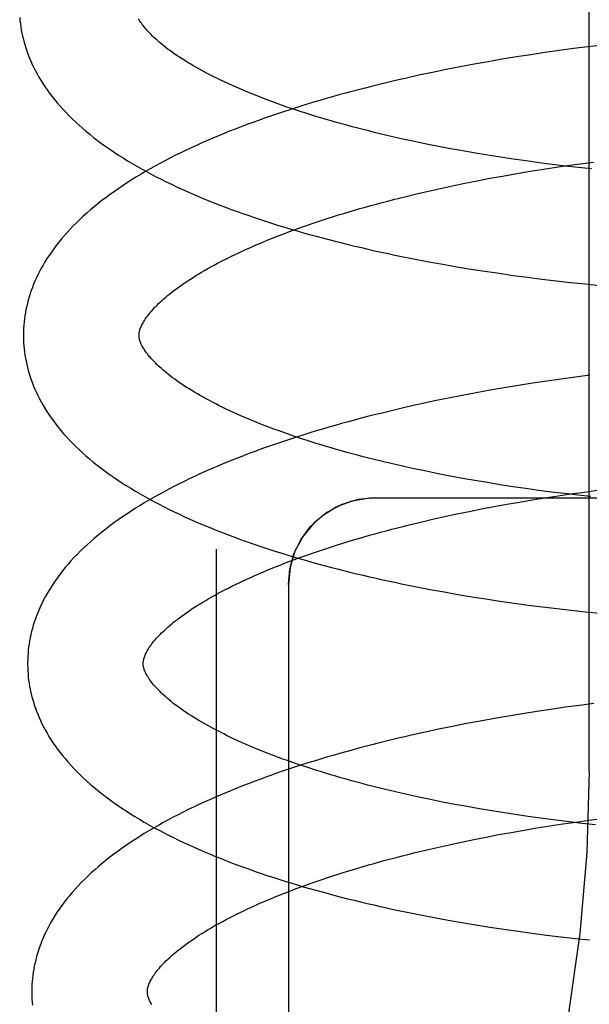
# Model space of a CAD drawing. Header units: inches. Extents: x 0 to 215, y 0 to 139.
# Tile 70 of 117: x 127.7767 to 127.8753, y 50.7105 to 50.8809. Entities that reach past the tile are written whole.
import ezdxf

# ---------------------------------------------------------------- set-up
doc = ezdxf.new("R2010")
doc.units = ezdxf.units.IN
doc.header["$LTSCALE"] = 11.804375
doc.header["$MEASUREMENT"] = 0
doc.linetypes.add('HIDDEN', pattern=[0.2, 0.1, -0.1])
doc.layers.add('DEFAULT_2', color=8, linetype='HIDDEN')

msp = doc.modelspace()

# ---------------------------------------------------------------- linework, layer by layer
at = {"layer": 'DEFAULT_2', "color": 8, "linetype": 'HIDDEN'}
for p, q in [((127.87526, 50.75084), (127.87526, 51.31334)), ((127.8701, 50.87553), (127.86763, 50.87518)), ((127.87259, 50.87586), (127.8701, 50.87553)), ((127.87507, 50.87618), (127.87259, 50.87586)), ((127.87756, 50.87648), (127.87507, 50.87618)), ((127.8578, 50.8736), (127.85536, 50.87316)), ((127.86024, 50.87402), (127.8578, 50.8736)), ((127.86269, 50.87442), (127.86024, 50.87402)), ((127.86516, 50.87481), (127.86269, 50.87442)), ((127.86763, 50.87518), (127.86516, 50.87481)), ((127.85054, 50.87223), (127.84815, 50.87175)), ((127.85295, 50.87271), (127.85054, 50.87223)), ((127.85536, 50.87316), (127.85295, 50.87271)), ((127.84578, 50.87124), (127.84343, 50.87072)), ((127.84815, 50.87175), (127.84578, 50.87124)), ((127.84711, 50.85935), (127.84505, 50.85978)), ((127.84919, 50.85894), (127.84711, 50.85935)), ((127.85129, 50.85854), (127.84919, 50.85894)), ((127.85342, 50.85815), (127.85129, 50.85854)), ((127.85558, 50.85778), (127.85342, 50.85815)), ((127.85775, 50.85742), (127.85558, 50.85778)), ((127.85994, 50.85707), (127.85775, 50.85742)), ((127.86215, 50.85674), (127.85994, 50.85707)), ((127.86437, 50.85642), (127.86215, 50.85674)), ((127.86661, 50.85612), (127.86437, 50.85642)), ((127.86471, 50.85458), (127.86695, 50.85494)), ((127.86886, 50.85583), (127.86661, 50.85612)), ((127.86695, 50.85494), (127.8692, 50.85528)), ((127.87112, 50.85555), (127.86886, 50.85583)), ((127.8692, 50.85528), (127.87146, 50.85561)), ((127.87339, 50.85529), (127.87112, 50.85555)), ((127.87146, 50.85561), (127.87373, 50.85593)), ((127.87567, 50.85505), (127.87339, 50.85529)), ((127.87373, 50.85593), (127.876, 50.85623)), ((127.85592, 50.853), (127.85809, 50.85342)), ((127.85809, 50.85342), (127.86028, 50.85382)), ((127.86028, 50.85382), (127.86249, 50.8542)), ((127.86249, 50.8542), (127.86471, 50.85458)), ((127.84746, 50.85121), (127.84954, 50.85168)), ((127.84954, 50.85168), (127.85164, 50.85213)), ((127.85164, 50.85213), (127.85377, 50.85257)), ((127.85377, 50.85257), (127.85592, 50.853)), ((127.84339, 50.85024), (127.84541, 50.85073)), ((127.84541, 50.85073), (127.84746, 50.85121)), ((127.84755, 50.83898), (127.84995, 50.83854)), ((127.84995, 50.83854), (127.85236, 50.83813)), ((127.85236, 50.83813), (127.85479, 50.83772)), ((127.85479, 50.83772), (127.85723, 50.83734)), ((127.85723, 50.83734), (127.85968, 50.83698)), ((127.85968, 50.83698), (127.86214, 50.83663)), ((127.86214, 50.83663), (127.86461, 50.8363)), ((127.86461, 50.8363), (127.86709, 50.83598)), ((127.86709, 50.83598), (127.86958, 50.83569)), ((127.86958, 50.83569), (127.87207, 50.83541)), ((127.87207, 50.83541), (127.87457, 50.83515)), ((127.87457, 50.83515), (127.87706, 50.8349)), ((127.87289, 50.81901), (127.87041, 50.81868)), ((127.87537, 50.81933), (127.87289, 50.81901)), ((127.86303, 50.81757), (127.86058, 50.81716)), ((127.86548, 50.81796), (127.86303, 50.81757)), ((127.86794, 50.81833), (127.86548, 50.81796)), ((127.87041, 50.81868), (127.86794, 50.81833)), ((127.85332, 50.81585), (127.85092, 50.81538)), ((127.85572, 50.8163), (127.85332, 50.81585)), ((127.85815, 50.81674), (127.85572, 50.8163)), ((127.86058, 50.81716), (127.85815, 50.81674)), ((127.84618, 50.81438), (127.84384, 50.81385)), ((127.84854, 50.81489), (127.84618, 50.81438)), ((127.85092, 50.81538), (127.84854, 50.81489)), ((127.84912, 50.8023), (127.84705, 50.80272)), ((127.85123, 50.8019), (127.84912, 50.8023)), ((127.85335, 50.8015), (127.85123, 50.8019)), ((127.8555, 50.80112), (127.85335, 50.8015)), ((127.85767, 50.80076), (127.8555, 50.80112)), ((127.85986, 50.8004), (127.85767, 50.80076)), ((127.86207, 50.80006), (127.85986, 50.8004)), ((127.86429, 50.79974), (127.86207, 50.80006)), ((127.86653, 50.79943), (127.86429, 50.79974)), ((127.86878, 50.79914), (127.86653, 50.79943)), ((127.87104, 50.79886), (127.86878, 50.79914)), ((127.86991, 50.79849), (127.87217, 50.79882)), ((127.87331, 50.79859), (127.87104, 50.79886)), ((127.87217, 50.79882), (127.87444, 50.79913)), ((127.87559, 50.79834), (127.87331, 50.79859)), ((127.87444, 50.79913), (127.87672, 50.79944)), ((127.83823, 50.79815), (128.05823, 50.79815)), ((127.85881, 50.79662), (127.861, 50.79703)), ((127.861, 50.79703), (127.86321, 50.79741)), ((127.86321, 50.79741), (127.86543, 50.79779)), ((127.86543, 50.79779), (127.86767, 50.79814)), ((127.86767, 50.79814), (127.86991, 50.79849)), ((127.85026, 50.79489), (127.85236, 50.79534)), ((127.85236, 50.79534), (127.85449, 50.79578)), ((127.85449, 50.79578), (127.85664, 50.79621)), ((127.85664, 50.79621), (127.85881, 50.79662)), ((127.84411, 50.79345), (127.84613, 50.79394)), ((127.84613, 50.79394), (127.84818, 50.79442)), ((127.84818, 50.79442), (127.85026, 50.79489)), ((127.81073, 50.78926), (127.81073, 50.59992)), ((127.82323, 50.78315), (127.82323, 50.61023)), ((127.84777, 50.78228), (127.85016, 50.78184)), ((127.85016, 50.78184), (127.85255, 50.78142)), ((127.85255, 50.78142), (127.85497, 50.78102)), ((127.85497, 50.78102), (127.85739, 50.78064)), ((127.85739, 50.78064), (127.85983, 50.78027)), ((127.85983, 50.78027), (127.86228, 50.77992)), ((127.86228, 50.77992), (127.86474, 50.77958)), ((127.86474, 50.77958), (127.86721, 50.77927)), ((127.86721, 50.77927), (127.86968, 50.77897)), ((127.86968, 50.77897), (127.87216, 50.77869)), ((127.87216, 50.77869), (127.87465, 50.77842)), ((127.87465, 50.77842), (127.87714, 50.77817)), ((127.8662, 50.76116), (127.86375, 50.76078)), ((127.86866, 50.76153), (127.8662, 50.76116)), ((127.87113, 50.76189), (127.86866, 50.76153)), ((127.87361, 50.76222), (127.87113, 50.76189)), ((127.87609, 50.76254), (127.87361, 50.76222)), ((127.85644, 50.75951), (127.85404, 50.75906)), ((127.85887, 50.75995), (127.85644, 50.75951)), ((127.8613, 50.76037), (127.85887, 50.75995)), ((127.86375, 50.76078), (127.8613, 50.76037)), ((127.84926, 50.75809), (127.8469, 50.75759)), ((127.85164, 50.75858), (127.84926, 50.75809)), ((127.85404, 50.75906), (127.85164, 50.75858)), ((127.8469, 50.75759), (127.84456, 50.75706)), ((127.84991, 50.7455), (127.84783, 50.74592)), ((127.85201, 50.74509), (127.84991, 50.7455)), ((127.85414, 50.7447), (127.85201, 50.74509)), ((127.85628, 50.74432), (127.85414, 50.7447)), ((127.85845, 50.74395), (127.85628, 50.74432)), ((127.86064, 50.7436), (127.85845, 50.74395)), ((127.86285, 50.74326), (127.86064, 50.7436)), ((127.86507, 50.74294), (127.86285, 50.74326)), ((127.86731, 50.74263), (127.86507, 50.74294)), ((127.86956, 50.74234), (127.86731, 50.74263)), ((127.87182, 50.74206), (127.86956, 50.74234)), ((127.87297, 50.74204), (127.87524, 50.74235)), ((127.87524, 50.74235), (127.87752, 50.74265)), ((127.8618, 50.74025), (127.864, 50.74063)), ((127.864, 50.74063), (127.86623, 50.74101)), ((127.86623, 50.74101), (127.86846, 50.74137)), ((127.86846, 50.74137), (127.87071, 50.74171)), ((127.87071, 50.74171), (127.87297, 50.74204)), ((127.87409, 50.74179), (127.87182, 50.74206)), ((127.87637, 50.74154), (127.87409, 50.74179)), ((127.85316, 50.73857), (127.85529, 50.73901)), ((127.85529, 50.73901), (127.85744, 50.73943)), ((127.85744, 50.73943), (127.85961, 50.73985)), ((127.85961, 50.73985), (127.8618, 50.74025)), ((127.84693, 50.73717), (127.84898, 50.73765)), ((127.84898, 50.73765), (127.85106, 50.73811)), ((127.85106, 50.73811), (127.85316, 50.73857)), ((127.84491, 50.73668), (127.84693, 50.73717)), ((127.84847, 50.7255), (127.85085, 50.72506)), ((127.85085, 50.72506), (127.85325, 50.72464)), ((127.85325, 50.72464), (127.85566, 50.72423)), ((127.85566, 50.72423), (127.85809, 50.72385)), ((127.85809, 50.72385), (127.86052, 50.72348)), ((127.86052, 50.72348), (127.86297, 50.72313)), ((127.86297, 50.72313), (127.86543, 50.7228)), ((127.86543, 50.7228), (127.8679, 50.72248)), ((127.8679, 50.72248), (127.87037, 50.72218)), ((127.87037, 50.72218), (127.87285, 50.7219)), ((127.87285, 50.7219), (127.87533, 50.72163))]:
    msp.add_line(p, q, dxfattribs=at)
for points in [[(127.77674, 50.88123), (127.77679, 50.88069), (127.77685, 50.88015), (127.77693, 50.87962), (127.77702, 50.87908), (127.77712, 50.87854), (127.77724, 50.878), (127.77737, 50.87746), (127.77751, 50.87692), (127.77767, 50.87638), (127.77784, 50.87584), (127.77802, 50.8753), (127.77822, 50.87476), (127.77844, 50.87422), (127.77867, 50.87367), (127.77892, 50.87313), (127.77918, 50.87258), (127.77946, 50.87203), (127.77975, 50.87149), (127.78006, 50.87094), (127.78039, 50.87039), (127.78074, 50.86983), (127.7811, 50.86928), (127.78149, 50.86873), (127.78189, 50.86817), (127.78231, 50.86762), (127.78275, 50.86706), (127.78321, 50.86651), (127.78369, 50.86595), (127.78418, 50.8654), (127.7847, 50.86485), (127.78524, 50.86429), (127.7858, 50.86374), (127.78637, 50.8632), (127.78697, 50.86265), (127.78758, 50.86211), (127.78821, 50.86157), (127.78886, 50.86104), (127.78953, 50.86051), (127.79021, 50.85998), (127.79091, 50.85946), (127.79163, 50.85895), (127.79236, 50.85844), (127.7931, 50.85794), (127.79386, 50.85744), (127.79463, 50.85695), (127.79541, 50.85647), (127.79621, 50.85599), (127.79701, 50.85552), (127.79783, 50.85505), (127.79867, 50.85459), (127.79951, 50.85414), (127.80036, 50.8537), (127.80122, 50.85326), (127.8021, 50.85282), (127.80298, 50.85239), (127.80388, 50.85197), (127.80478, 50.85155), (127.8057, 50.85114), (127.80662, 50.85074), (127.80756, 50.85034), (127.8085, 50.84994), (127.80945, 50.84955), (127.81041, 50.84917), (127.81138, 50.84879), (127.81236, 50.84842), (127.81335, 50.84805), (127.81434, 50.84769), (127.81535, 50.84733), (127.81636, 50.84698), (127.81738, 50.84663), (127.81841, 50.84628), (127.81945, 50.84595), (127.82049, 50.84561), (127.82154, 50.84528), (127.8226, 50.84496), (127.82367, 50.84464), (127.82474, 50.84432), (127.82582, 50.84401), (127.82691, 50.84371), (127.82801, 50.84341), (127.82911, 50.84311), (127.83022, 50.84282), (127.83133, 50.84253), (127.83245, 50.84225), (127.83358, 50.84197), (127.83472, 50.8417), (127.83586, 50.84143), (127.837, 50.84116), (127.83815, 50.8409), (127.83931, 50.84065), (127.84047, 50.8404), (127.84164, 50.84015), (127.84281, 50.83991), (127.84399, 50.83967), (127.84517, 50.83943), (127.84755, 50.83898)], [(127.84505, 50.85978), (127.84303, 50.86022), (127.84202, 50.86044), (127.84103, 50.86067), (127.84004, 50.8609), (127.83906, 50.86113), (127.83809, 50.86137), (127.83713, 50.86161), (127.83617, 50.86185), (127.83523, 50.86209), (127.83429, 50.86234), (127.83336, 50.86259), (127.83245, 50.86284), (127.83154, 50.8631), (127.83064, 50.86335), (127.82974, 50.86361), (127.82886, 50.86387), (127.82799, 50.86414), (127.82713, 50.8644), (127.82628, 50.86467), (127.82544, 50.86494), (127.82461, 50.86521), (127.82379, 50.86549), (127.82299, 50.86576), (127.82219, 50.86604), (127.8214, 50.86632), (127.82063, 50.8666), (127.81987, 50.86688), (127.81912, 50.86716), (127.81838, 50.86745), (127.81765, 50.86773), (127.81694, 50.86802), (127.81623, 50.8683), (127.81554, 50.86859), (127.81486, 50.86888), (127.8142, 50.86917), (127.81354, 50.86946), (127.8129, 50.86975), (127.81228, 50.87004), (127.81166, 50.87033), (127.81106, 50.87062), (127.81047, 50.87092), (127.80989, 50.87121), (127.80932, 50.8715), (127.80877, 50.87179), (127.80824, 50.87208), (127.80771, 50.87237), (127.8072, 50.87266), (127.8067, 50.87294), (127.80622, 50.87323), (127.80574, 50.87351), (127.80529, 50.8738), (127.80484, 50.87408), (127.80441, 50.87436), (127.80399, 50.87464), (127.80359, 50.87492), (127.80319, 50.87519), (127.80281, 50.87546), (127.80245, 50.87573), (127.80209, 50.876), (127.80175, 50.87627), (127.80142, 50.87653), (127.80111, 50.87679), (127.8008, 50.87705), (127.80051, 50.8773), (127.80023, 50.87755), (127.79997, 50.8778), (127.79972, 50.87804), (127.79947, 50.87828), (127.79924, 50.87852), (127.79903, 50.87875), (127.79882, 50.87897), (127.79862, 50.8792), (127.79844, 50.87941), (127.79826, 50.87963), (127.7981, 50.87984), (127.79794, 50.88005), (127.7978, 50.88025), (127.79766, 50.88045), (127.79754, 50.88064), (127.79742, 50.88083), (127.79731, 50.88101)], [(127.84343, 50.87072), (127.84226, 50.87045), (127.8411, 50.87018), (127.83994, 50.8699), (127.83878, 50.86962), (127.83764, 50.86933), (127.83649, 50.86904), (127.83536, 50.86875), (127.83423, 50.86845), (127.8331, 50.86815), (127.83198, 50.86784), (127.83087, 50.86753), (127.82977, 50.86721), (127.82867, 50.86689), (127.82757, 50.86657), (127.82649, 50.86624), (127.82541, 50.86591), (127.82434, 50.86557), (127.82328, 50.86523), (127.82222, 50.86488), (127.82117, 50.86453), (127.82013, 50.86418), (127.8191, 50.86381), (127.81807, 50.86345), (127.81706, 50.86308), (127.81605, 50.86271), (127.81505, 50.86233), (127.81405, 50.86194), (127.81307, 50.86156), (127.81209, 50.86116), (127.81113, 50.86076), (127.81017, 50.86036), (127.80922, 50.85995), (127.80828, 50.85954), (127.80735, 50.85912), (127.80643, 50.8587), (127.80552, 50.85827), (127.80461, 50.85783), (127.80372, 50.8574), (127.80284, 50.85695), (127.80197, 50.8565), (127.80111, 50.85604), (127.80026, 50.85558), (127.79942, 50.85511), (127.79859, 50.85464), (127.79777, 50.85416), (127.79697, 50.85368), (127.79618, 50.85319), (127.79539, 50.85269), (127.79462, 50.85218), (127.79387, 50.85167), (127.79312, 50.85116), (127.7924, 50.85064), (127.79168, 50.85011), (127.79098, 50.84958), (127.7903, 50.84904), (127.78963, 50.8485), (127.78898, 50.84795), (127.78834, 50.8474), (127.78773, 50.84685), (127.78713, 50.84629), (127.78656, 50.84573), (127.786, 50.84517), (127.78546, 50.84461), (127.78494, 50.84405), (127.78443, 50.84348), (127.78395, 50.84292), (127.78349, 50.84235), (127.78305, 50.84179), (127.78262, 50.84122), (127.78222, 50.84066), (127.78183, 50.84009), (127.78146, 50.83953), (127.78111, 50.83897), (127.78078, 50.83841), (127.78047, 50.83785), (127.78017, 50.83729), (127.77989, 50.83674), (127.77963, 50.83618), (127.77938, 50.83563), (127.77915, 50.83508), (127.77893, 50.83453), (127.77873, 50.83399), (127.77855, 50.83344), (127.77838, 50.83289), (127.77822, 50.83235), (127.77808, 50.83181), (127.77795, 50.83127), (127.77783, 50.83073), (127.77773, 50.83018), (127.77764, 50.82964), (127.77757, 50.82911), (127.7775, 50.82857), (127.77746, 50.82803), (127.77742, 50.82749), (127.7774, 50.82695), (127.77739, 50.82642), (127.77739, 50.82597)], [(127.79739, 50.82622), (127.79739, 50.82633), (127.79739, 50.82644), (127.7974, 50.82656), (127.79742, 50.82668), (127.79744, 50.82681), (127.79747, 50.82694), (127.7975, 50.82708), (127.79755, 50.82722), (127.7976, 50.82738), (127.79766, 50.82753), (127.79773, 50.8277), (127.7978, 50.82788), (127.79789, 50.82805), (127.79798, 50.82824), (127.79809, 50.82843), (127.7982, 50.82862), (127.79832, 50.82882), (127.79845, 50.82902), (127.79859, 50.82923), (127.79874, 50.82944), (127.7989, 50.82965), (127.79907, 50.82987), (127.79925, 50.8301), (127.79945, 50.83033), (127.79965, 50.83056), (127.79986, 50.8308), (127.80009, 50.83104), (127.80033, 50.83129), (127.80058, 50.83154), (127.80084, 50.8318), (127.80111, 50.83205), (127.8014, 50.83231), (127.8017, 50.83258), (127.80201, 50.83285), (127.80233, 50.83312), (127.80266, 50.83339), (127.80301, 50.83367), (127.80338, 50.83395), (127.80375, 50.83424), (127.80414, 50.83452), (127.80454, 50.83481), (127.80496, 50.8351), (127.80538, 50.83539), (127.80582, 50.83569), (127.80628, 50.83598), (127.80674, 50.83628), (127.80722, 50.83658), (127.80771, 50.83688), (127.80822, 50.83718), (127.80874, 50.83749), (127.80927, 50.83779), (127.80982, 50.83809), (127.81038, 50.8384), (127.81095, 50.83871), (127.81154, 50.83902), (127.81214, 50.83932), (127.81275, 50.83963), (127.81337, 50.83994), (127.81401, 50.84024), (127.81466, 50.84055), (127.81532, 50.84086), (127.816, 50.84117), (127.81668, 50.84147), (127.81738, 50.84178), (127.81809, 50.84208), (127.81882, 50.84239), (127.81955, 50.84269), (127.8203, 50.84299), (127.82106, 50.84329), (127.82183, 50.84359), (127.82261, 50.84389), (127.8234, 50.84419), (127.82421, 50.84449), (127.82502, 50.84478), (127.82585, 50.84507), (127.82669, 50.84537), (127.82753, 50.84566), (127.82839, 50.84594), (127.82926, 50.84623), (127.83014, 50.84651), (127.83103, 50.8468), (127.83192, 50.84708), (127.83283, 50.84735), (127.83375, 50.84763), (127.83467, 50.8479), (127.83561, 50.84817), (127.83655, 50.84844), (127.8375, 50.84871), (127.83846, 50.84897), (127.83943, 50.84923), (127.84041, 50.84949), (127.84139, 50.84974), (127.84239, 50.84999), (127.84339, 50.85024)], [(127.77739, 50.82597), (127.7774, 50.82552), (127.77742, 50.82498), (127.77746, 50.82445), (127.77751, 50.82391), (127.77757, 50.82338), (127.77765, 50.82284), (127.77773, 50.8223), (127.77784, 50.82177), (127.77795, 50.82123), (127.77808, 50.8207), (127.77822, 50.82016), (127.77838, 50.81962), (127.77855, 50.81908), (127.77873, 50.81854), (127.77893, 50.818), (127.77914, 50.81746), (127.77937, 50.81692), (127.77962, 50.81638), (127.77988, 50.81584), (127.78015, 50.81529), (127.78044, 50.81475), (127.78075, 50.8142), (127.78108, 50.81365), (127.78142, 50.8131), (127.78178, 50.81255), (127.78216, 50.812), (127.78256, 50.81145), (127.78298, 50.81089), (127.78341, 50.81034), (127.78387, 50.80979), (127.78434, 50.80923), (127.78484, 50.80868), (127.78535, 50.80813), (127.78588, 50.80758), (127.78643, 50.80703), (127.78701, 50.80649), (127.7876, 50.80594), (127.7882, 50.8054), (127.78883, 50.80487), (127.78947, 50.80433), (127.79013, 50.80381), (127.79081, 50.80328), (127.7915, 50.80277), (127.79221, 50.80225), (127.79293, 50.80175), (127.79367, 50.80125), (127.79442, 50.80075), (127.79519, 50.80026), (127.79596, 50.79978), (127.79676, 50.7993), (127.79756, 50.79883), (127.79838, 50.79836), (127.7992, 50.7979), (127.80004, 50.79745), (127.80089, 50.79701), (127.80174, 50.79657), (127.80261, 50.79613), (127.80349, 50.79571), (127.80438, 50.79528), (127.80527, 50.79487), (127.80618, 50.79446), (127.8071, 50.79405), (127.80803, 50.79365), (127.80897, 50.79326), (127.80991, 50.79287), (127.81087, 50.79248), (127.81183, 50.79211), (127.8128, 50.79173), (127.81378, 50.79136), (127.81477, 50.791), (127.81577, 50.79064), (127.81677, 50.79029), (127.81779, 50.78994), (127.81881, 50.7896), (127.81984, 50.78926), (127.82088, 50.78893), (127.82192, 50.7886), (127.82297, 50.78827), (127.82403, 50.78795), (127.8251, 50.78764), (127.82618, 50.78733), (127.82726, 50.78702), (127.82835, 50.78672), (127.82944, 50.78642), (127.83054, 50.78613), (127.83165, 50.78584), (127.83277, 50.78556), (127.83389, 50.78528), (127.83501, 50.78501), (127.83615, 50.78474), (127.83729, 50.78447), (127.83843, 50.78421), (127.83958, 50.78395), (127.84074, 50.7837), (127.8419, 50.78346), (127.84306, 50.78321), (127.84423, 50.78297), (127.84541, 50.78274), (127.84777, 50.78228)], [(127.84705, 50.80272), (127.845, 50.80316), (127.84398, 50.80338), (127.84298, 50.8036), (127.84198, 50.80383), (127.84099, 50.80406), (127.84, 50.80429), (127.83903, 50.80453), (127.83806, 50.80476), (127.8371, 50.80501), (127.83615, 50.80525), (127.83521, 50.8055), (127.83428, 50.80575), (127.83336, 50.806), (127.83244, 50.80625), (127.83154, 50.80651), (127.83064, 50.80677), (127.82976, 50.80703), (127.82888, 50.80729), (127.82802, 50.80756), (127.82717, 50.80783), (127.82632, 50.8081), (127.82549, 50.80837), (127.82466, 50.80864), (127.82385, 50.80892), (127.82305, 50.8092), (127.82226, 50.80948), (127.82148, 50.80976), (127.82072, 50.81004), (127.81996, 50.81032), (127.81922, 50.81061), (127.81849, 50.81089), (127.81777, 50.81118), (127.81707, 50.81147), (127.81637, 50.81175), (127.81569, 50.81204), (127.81502, 50.81233), (127.81436, 50.81262), (127.81372, 50.81292), (127.81309, 50.81321), (127.81247, 50.8135), (127.81186, 50.81379), (127.81127, 50.81408), (127.81069, 50.81438), (127.81012, 50.81467), (127.80956, 50.81496), (127.80902, 50.81525), (127.8085, 50.81554), (127.80798, 50.81583), (127.80748, 50.81612), (127.807, 50.8164), (127.80652, 50.81669), (127.80606, 50.81697), (127.80562, 50.81725), (127.80518, 50.81754), (127.80476, 50.81782), (127.80435, 50.81809), (127.80395, 50.81837), (127.80357, 50.81865), (127.8032, 50.81892), (127.80285, 50.81919), (127.8025, 50.81945), (127.80217, 50.81972), (127.80186, 50.81998), (127.80155, 50.82023), (127.80126, 50.82049), (127.80098, 50.82074), (127.80071, 50.82099), (127.80046, 50.82123), (127.80021, 50.82147), (127.79998, 50.82171), (127.79976, 50.82194), (127.79955, 50.82217), (127.79935, 50.82239), (127.79917, 50.82261), (127.79899, 50.82283), (127.79883, 50.82304), (127.79867, 50.82325), (127.79852, 50.82345), (127.79839, 50.82365), (127.79826, 50.82384), (127.79814, 50.82403), (127.79804, 50.82422), (127.79794, 50.8244), (127.79784, 50.82458), (127.79776, 50.82475), (127.79769, 50.82492), (127.79763, 50.82507), (127.79757, 50.82523), (127.79753, 50.82537), (127.79749, 50.82551), (127.79746, 50.82564), (127.79743, 50.82576), (127.79741, 50.82589), (127.7974, 50.826), (127.79739, 50.82612), (127.79739, 50.82622)], [(127.84384, 50.81385), (127.84267, 50.81359), (127.84151, 50.81331), (127.84036, 50.81304), (127.83921, 50.81275), (127.83807, 50.81247), (127.83693, 50.81218), (127.8358, 50.81189), (127.83467, 50.81159), (127.83355, 50.81128), (127.83244, 50.81098), (127.83133, 50.81067), (127.83023, 50.81035), (127.82914, 50.81003), (127.82805, 50.80971), (127.82697, 50.80938), (127.8259, 50.80904), (127.82483, 50.80871), (127.82377, 50.80836), (127.82272, 50.80802), (127.82168, 50.80767), (127.82064, 50.80731), (127.81961, 50.80695), (127.81859, 50.80659), (127.81758, 50.80622), (127.81658, 50.80584), (127.81558, 50.80547), (127.81459, 50.80508), (127.81361, 50.80469), (127.81264, 50.8043), (127.81168, 50.8039), (127.81072, 50.8035), (127.80978, 50.80309), (127.80884, 50.80268), (127.80792, 50.80226), (127.807, 50.80184), (127.80609, 50.80141), (127.8052, 50.80098), (127.80431, 50.80054), (127.80343, 50.80009), (127.80256, 50.79964), (127.80171, 50.79919), (127.80086, 50.79873), (127.80003, 50.79826), (127.7992, 50.79779), (127.79839, 50.79731), (127.79759, 50.79682), (127.7968, 50.79633), (127.79602, 50.79583), (127.79525, 50.79533), (127.7945, 50.79482), (127.79376, 50.79431), (127.79304, 50.79379), (127.79233, 50.79327), (127.79163, 50.79273), (127.79096, 50.7922), (127.79029, 50.79166), (127.78965, 50.79112), (127.78902, 50.79057), (127.7884, 50.79001), (127.78781, 50.78946), (127.78723, 50.7889), (127.78667, 50.78834), (127.78613, 50.78778), (127.78561, 50.78721), (127.78511, 50.78665), (127.78463, 50.78608), (127.78417, 50.78551), (127.78373, 50.78495), (127.78331, 50.78438), (127.78291, 50.78382), (127.78252, 50.78326), (127.78216, 50.7827), (127.78181, 50.78214), (127.78148, 50.78158), (127.78117, 50.78102), (127.78087, 50.78047), (127.7806, 50.77991), (127.78033, 50.77936), (127.78009, 50.77881), (127.77986, 50.77826), (127.77965, 50.77772), (127.77945, 50.77717), (127.77926, 50.77663), (127.77909, 50.77608), (127.77893, 50.77554), (127.77879, 50.775), (127.77866, 50.77446), (127.77855, 50.77392), (127.77845, 50.77338), (127.77836, 50.77284), (127.77829, 50.7723), (127.77822, 50.77177), (127.77818, 50.77123), (127.77814, 50.77069), (127.77812, 50.77016), (127.77811, 50.76962), (127.77811, 50.76918)], [(127.82323, 50.78315), (127.82346, 50.78581), (127.82419, 50.78843), (127.82538, 50.79088), (127.82701, 50.79311), (127.82907, 50.79503), (127.83152, 50.79656), (127.83429, 50.79762), (127.83727, 50.79812), (127.83823, 50.79815)], [(127.83823, 50.79815), (127.83529, 50.79786), (127.83248, 50.797), (127.82989, 50.79561), (127.82762, 50.79375), (127.82576, 50.79148), (127.82437, 50.78889), (127.82351, 50.78607), (127.82323, 50.78315)], [(127.79811, 50.76943), (127.79811, 50.76954), (127.79811, 50.76965), (127.79812, 50.76977), (127.79814, 50.76989), (127.79816, 50.77002), (127.79819, 50.77015), (127.79822, 50.77029), (127.79827, 50.77043), (127.79832, 50.77058), (127.79838, 50.77074), (127.79845, 50.77091), (127.79852, 50.77108), (127.79861, 50.77126), (127.7987, 50.77145), (127.79881, 50.77164), (127.79892, 50.77183), (127.79904, 50.77203), (127.79917, 50.77223), (127.79931, 50.77244), (127.79946, 50.77265), (127.79962, 50.77286), (127.79979, 50.77308), (127.79997, 50.77331), (127.80017, 50.77354), (127.80037, 50.77377), (127.80058, 50.77401), (127.80081, 50.77425), (127.80105, 50.7745), (127.8013, 50.77475), (127.80156, 50.775), (127.80183, 50.77526), (127.80212, 50.77552), (127.80242, 50.77579), (127.80273, 50.77606), (127.80305, 50.77633), (127.80338, 50.7766), (127.80373, 50.77688), (127.8041, 50.77716), (127.80447, 50.77745), (127.80486, 50.77773), (127.80526, 50.77802), (127.80568, 50.77831), (127.8061, 50.7786), (127.80654, 50.7789), (127.807, 50.77919), (127.80746, 50.77949), (127.80794, 50.77979), (127.80843, 50.78009), (127.80894, 50.78039), (127.80946, 50.78069), (127.80999, 50.781), (127.81054, 50.7813), (127.8111, 50.78161), (127.81167, 50.78192), (127.81226, 50.78222), (127.81286, 50.78253), (127.81347, 50.78284), (127.81409, 50.78315), (127.81473, 50.78345), (127.81538, 50.78376), (127.81604, 50.78407), (127.81672, 50.78437), (127.8174, 50.78468), (127.8181, 50.78499), (127.81881, 50.78529), (127.81954, 50.7856), (127.82027, 50.7859), (127.82102, 50.7862), (127.82178, 50.7865), (127.82255, 50.7868), (127.82333, 50.7871), (127.82412, 50.7874), (127.82493, 50.7877), (127.82574, 50.78799), (127.82657, 50.78828), (127.82741, 50.78858), (127.82825, 50.78886), (127.82911, 50.78915), (127.82998, 50.78944), (127.83086, 50.78972), (127.83174, 50.79), (127.83264, 50.79028), (127.83355, 50.79056), (127.83447, 50.79084), (127.83539, 50.79111), (127.83633, 50.79138), (127.83727, 50.79165), (127.83822, 50.79191), (127.83918, 50.79218), (127.84015, 50.79244), (127.84113, 50.79269), (127.84211, 50.79295), (127.84311, 50.7932), (127.84411, 50.79345)], [(127.77811, 50.76918), (127.77812, 50.76873), (127.77814, 50.76819), (127.77818, 50.76766), (127.77823, 50.76712), (127.77829, 50.76659), (127.77837, 50.76605), (127.77845, 50.76551), (127.77856, 50.76498), (127.77867, 50.76444), (127.7788, 50.76391), (127.77894, 50.76337), (127.7791, 50.76283), (127.77927, 50.76229), (127.77945, 50.76176), (127.77965, 50.76122), (127.77986, 50.76068), (127.78009, 50.76013), (127.78033, 50.75959), (127.78059, 50.75905), (127.78087, 50.7585), (127.78116, 50.75796), (127.78147, 50.75741), (127.7818, 50.75686), (127.78214, 50.75631), (127.7825, 50.75576), (127.78288, 50.75521), (127.78328, 50.75466), (127.7837, 50.7541), (127.78413, 50.75355), (127.78459, 50.753), (127.78506, 50.75244), (127.78556, 50.75189), (127.78607, 50.75134), (127.7866, 50.75079), (127.78716, 50.75024), (127.78773, 50.74969), (127.78832, 50.74915), (127.78893, 50.74861), (127.78956, 50.74807), (127.7902, 50.74754), (127.79086, 50.74701), (127.79154, 50.74649), (127.79223, 50.74597), (127.79294, 50.74546), (127.79366, 50.74495), (127.7944, 50.74445), (127.79515, 50.74396), (127.79591, 50.74347), (127.79669, 50.74298), (127.79748, 50.74251), (127.79828, 50.74204), (127.79909, 50.74157), (127.79992, 50.74111), (127.80075, 50.74066), (127.8016, 50.74022), (127.80246, 50.73978), (127.80333, 50.73934), (127.8042, 50.73892), (127.80509, 50.73849), (127.80599, 50.73808), (127.8069, 50.73767), (127.80782, 50.73726), (127.80874, 50.73686), (127.80968, 50.73647), (127.81062, 50.73608), (127.81158, 50.7357), (127.81254, 50.73532), (127.81351, 50.73494), (127.81449, 50.73458), (127.81548, 50.73421), (127.81648, 50.73386), (127.81748, 50.7335), (127.8185, 50.73315), (127.81952, 50.73281), (127.82055, 50.73247), (127.82159, 50.73214), (127.82263, 50.73181), (127.82368, 50.73149), (127.82474, 50.73117), (127.82581, 50.73085), (127.82688, 50.73054), (127.82796, 50.73023), (127.82905, 50.72993), (127.83014, 50.72964), (127.83125, 50.72934), (127.83235, 50.72906), (127.83347, 50.72877), (127.83459, 50.72849), (127.83572, 50.72822), (127.83685, 50.72795), (127.83799, 50.72769), (127.83913, 50.72742), (127.84028, 50.72717), (127.84144, 50.72692), (127.8426, 50.72667), (127.84376, 50.72643), (127.84493, 50.72619), (127.84611, 50.72595), (127.84847, 50.7255)], [(127.84783, 50.74592), (127.84579, 50.74635), (127.84477, 50.74657), (127.84377, 50.74679), (127.84277, 50.74702), (127.84178, 50.74725), (127.84079, 50.74748), (127.83982, 50.74772), (127.83885, 50.74796), (127.83789, 50.7482), (127.83694, 50.74844), (127.836, 50.74869), (127.83507, 50.74894), (127.83415, 50.74919), (127.83323, 50.74944), (127.83233, 50.7497), (127.83143, 50.74996), (127.83055, 50.75022), (127.82967, 50.75048), (127.82881, 50.75075), (127.82795, 50.75101), (127.82711, 50.75128), (127.82627, 50.75156), (127.82545, 50.75183), (127.82464, 50.75211), (127.82384, 50.75238), (127.82305, 50.75266), (127.82227, 50.75294), (127.8215, 50.75322), (127.82075, 50.75351), (127.82, 50.75379), (127.81927, 50.75408), (127.81855, 50.75436), (127.81785, 50.75465), (127.81715, 50.75494), (127.81647, 50.75523), (127.8158, 50.75552), (127.81514, 50.75581), (127.8145, 50.7561), (127.81386, 50.75639), (127.81324, 50.75668), (127.81264, 50.75697), (127.81204, 50.75727), (127.81146, 50.75756), (127.81089, 50.75785), (127.81034, 50.75814), (127.8098, 50.75843), (127.80927, 50.75872), (127.80875, 50.75901), (127.80825, 50.7593), (127.80776, 50.75958), (127.80729, 50.75987), (127.80682, 50.76016), (127.80637, 50.76044), (127.80594, 50.76072), (127.80552, 50.761), (127.80511, 50.76128), (127.80471, 50.76155), (127.80433, 50.76183), (127.80396, 50.7621), (127.8036, 50.76237), (127.80326, 50.76263), (127.80293, 50.7629), (127.80261, 50.76316), (127.8023, 50.76341), (127.80201, 50.76367), (127.80173, 50.76392), (127.80146, 50.76417), (127.8012, 50.76441), (127.80096, 50.76466), (127.80073, 50.76489), (127.8005, 50.76512), (127.8003, 50.76535), (127.8001, 50.76557), (127.79991, 50.76579), (127.79973, 50.76601), (127.79956, 50.76622), (127.79941, 50.76643), (127.79926, 50.76663), (127.79913, 50.76683), (127.799, 50.76702), (127.79888, 50.76721), (127.79877, 50.7674), (127.79867, 50.76758), (127.79858, 50.76776), (127.79849, 50.76794), (127.79842, 50.7681), (127.79835, 50.76827), (127.7983, 50.76842), (127.79825, 50.76857), (127.79821, 50.76871), (127.79818, 50.76884), (127.79815, 50.76897), (127.79813, 50.76909), (127.79812, 50.76921), (127.79811, 50.76933), (127.79811, 50.76943)], [(127.84456, 50.75706), (127.84339, 50.75679), (127.84223, 50.75652), (127.84108, 50.75624), (127.83993, 50.75596), (127.83879, 50.75568), (127.83765, 50.75539), (127.83652, 50.75509), (127.83539, 50.7548), (127.83427, 50.75449), (127.83316, 50.75419), (127.83205, 50.75387), (127.83095, 50.75356), (127.82985, 50.75324), (127.82877, 50.75291), (127.82769, 50.75258), (127.82661, 50.75225), (127.82555, 50.75191), (127.82449, 50.75157), (127.82344, 50.75122), (127.82239, 50.75087), (127.82136, 50.75052), (127.82033, 50.75016), (127.81931, 50.74979), (127.8183, 50.74942), (127.81729, 50.74905), (127.81629, 50.74867), (127.81531, 50.74829), (127.81433, 50.7479), (127.81336, 50.74751), (127.81239, 50.74711), (127.81144, 50.74671), (127.81049, 50.7463), (127.80956, 50.74589), (127.80863, 50.74547), (127.80772, 50.74504), (127.80681, 50.74462), (127.80591, 50.74418), (127.80502, 50.74374), (127.80415, 50.7433), (127.80328, 50.74285), (127.80242, 50.74239), (127.80157, 50.74193), (127.80074, 50.74146), (127.79991, 50.74099), (127.7991, 50.74051), (127.7983, 50.74003), (127.79751, 50.73954), (127.79674, 50.73904), (127.79597, 50.73854), (127.79522, 50.73803), (127.79448, 50.73752), (127.79376, 50.737), (127.79305, 50.73647), (127.79236, 50.73594), (127.79168, 50.73541), (127.79101, 50.73487), (127.79036, 50.73432), (127.78973, 50.73377), (127.78912, 50.73322), (127.78853, 50.73267), (127.78795, 50.73211), (127.78739, 50.73155), (127.78685, 50.73098), (127.78634, 50.73042), (127.78584, 50.72986), (127.78536, 50.72929), (127.7849, 50.72873), (127.78445, 50.72816), (127.78403, 50.7276), (127.78363, 50.72703), (127.78324, 50.72647), (127.78288, 50.72591), (127.78253, 50.72535), (127.7822, 50.72479), (127.78189, 50.72423), (127.78159, 50.72368), (127.78132, 50.72312), (127.78106, 50.72257), (127.78081, 50.72202), (127.78058, 50.72147), (127.78037, 50.72093), (127.78017, 50.72038), (127.77998, 50.71984), (127.77981, 50.71929), (127.77966, 50.71875), (127.77951, 50.71821), (127.77939, 50.71767), (127.77927, 50.71713), (127.77917, 50.71659), (127.77908, 50.71605), (127.77901, 50.71551), (127.77894, 50.71498), (127.7789, 50.71444), (127.77886, 50.7139), (127.77884, 50.71337), (127.77883, 50.71283), (127.77883, 50.71239)], [(127.87526, 50.75084), (127.87487, 50.73675), (127.87368, 50.72272), (127.87168, 50.70895), (127.86883, 50.69554), (127.86502, 50.68241), (127.86033, 50.67029), (127.85494, 50.6596), (127.84892, 50.6504), (127.84242, 50.64279), (127.83544, 50.63662), (127.82807, 50.63187), (127.82038, 50.6285), (127.81251, 50.6265), (127.80461, 50.62584)], [(127.79883, 50.71264), (127.79883, 50.71275), (127.79883, 50.71287), (127.79884, 50.71299), (127.79886, 50.71311), (127.79888, 50.71324), (127.79891, 50.71338), (127.79895, 50.71352), (127.799, 50.71367), (127.79905, 50.71382), (127.79911, 50.71398), (127.79918, 50.71415), (127.79926, 50.71432), (127.79934, 50.7145), (127.79944, 50.71468), (127.79954, 50.71487), (127.79966, 50.71507), (127.79978, 50.71526), (127.79991, 50.71546), (127.80005, 50.71567), (127.8002, 50.71588), (127.80036, 50.7161), (127.80053, 50.71632), (127.80072, 50.71654), (127.80091, 50.71677), (127.80111, 50.71701), (127.80133, 50.71725), (127.80156, 50.71749), (127.8018, 50.71774), (127.80205, 50.71799), (127.80231, 50.71824), (127.80258, 50.7185), (127.80287, 50.71876), (127.80317, 50.71903), (127.80348, 50.71929), (127.8038, 50.71956), (127.80414, 50.71984), (127.80449, 50.72012), (127.80485, 50.7204), (127.80523, 50.72068), (127.80562, 50.72097), (127.80602, 50.72126), (127.80644, 50.72155), (127.80686, 50.72184), (127.8073, 50.72213), (127.80776, 50.72243), (127.80823, 50.72273), (127.80871, 50.72303), (127.8092, 50.72333), (127.80971, 50.72363), (127.81023, 50.72393), (127.81076, 50.72424), (127.81131, 50.72454), (127.81187, 50.72485), (127.81245, 50.72515), (127.81303, 50.72546), (127.81363, 50.72577), (127.81425, 50.72608), (127.81487, 50.72638), (127.81551, 50.72669), (127.81616, 50.727), (127.81682, 50.7273), (127.8175, 50.72761), (127.81819, 50.72792), (127.81889, 50.72822), (127.8196, 50.72853), (127.82032, 50.72883), (127.82106, 50.72913), (127.8218, 50.72944), (127.82256, 50.72974), (127.82334, 50.73004), (127.82412, 50.73034), (127.82491, 50.73063), (127.82572, 50.73093), (127.82653, 50.73122), (127.82736, 50.73152), (127.8282, 50.73181), (127.82905, 50.7321), (127.8299, 50.73239), (127.83077, 50.73267), (127.83165, 50.73295), (127.83254, 50.73324), (127.83344, 50.73352), (127.83434, 50.73379), (127.83526, 50.73407), (127.83619, 50.73434), (127.83712, 50.73461), (127.83807, 50.73488), (127.83902, 50.73514), (127.83998, 50.73541), (127.84095, 50.73567), (127.84193, 50.73592), (127.84291, 50.73618), (127.8439, 50.73643), (127.84491, 50.73668)], [(127.77883, 50.71239), (127.77884, 50.71193), (127.77886, 50.71139), (127.7789, 50.71085), (127.77895, 50.71032)], [(127.79958, 50.71045), (127.79948, 50.71064), (127.79938, 50.71082), (127.79929, 50.711), (127.7992, 50.71117), (127.79913, 50.71133), (127.79907, 50.71149), (127.79901, 50.71164), (127.79897, 50.71179), (127.79893, 50.71193), (127.7989, 50.71206), (127.79887, 50.71218), (127.79885, 50.7123), (127.79884, 50.71242), (127.79883, 50.71254), (127.79883, 50.71264)]]:
    msp.add_lwpolyline(points, dxfattribs=at)

doc.saveas('drawing.dxf')
